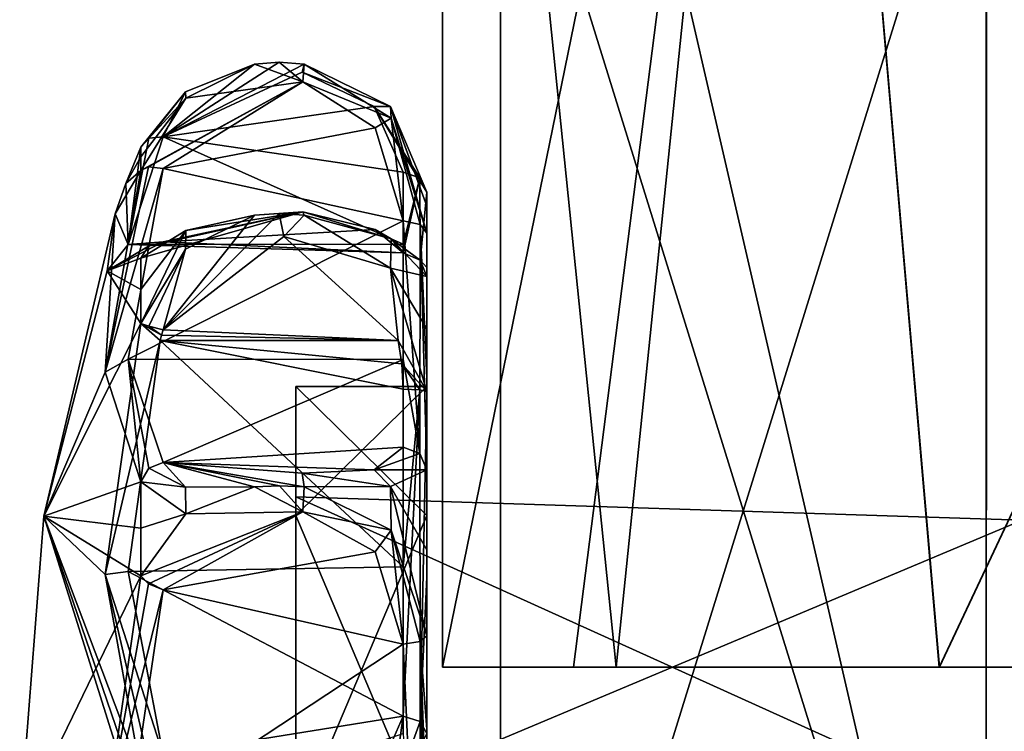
# Model space of a CAD drawing. Extents: x -226 to 210, y 0 to 1475.
# Tile 73 of 102: x -96 to -65, y 1173 to 1196. Entities that reach past the tile are written whole.
import ezdxf

# ---------------------------------------------------------------- set-up
doc = ezdxf.new("R2010")
doc.units = 0
doc.header["$LTSCALE"] = 60.382224
for name, color, linetype in [('548', 7, 'CONTINUOUS'), ('551', 7, 'CONTINUOUS'), ('552', 7, 'CONTINUOUS'), ('560', 7, 'CONTINUOUS'), ('561', 7, 'CONTINUOUS'), ('562', 7, 'CONTINUOUS'), ('563', 7, 'CONTINUOUS'), ('564', 7, 'CONTINUOUS'), ('565', 7, 'CONTINUOUS'), ('566', 7, 'CONTINUOUS'), ('567', 7, 'CONTINUOUS'), ('568', 7, 'CONTINUOUS'), ('569', 7, 'CONTINUOUS'), ('570', 7, 'CONTINUOUS'), ('571', 7, 'CONTINUOUS'), ('572', 7, 'CONTINUOUS'), ('573', 7, 'CONTINUOUS'), ('574', 7, 'CONTINUOUS'), ('575', 7, 'CONTINUOUS'), ('576', 7, 'CONTINUOUS'), ('577', 7, 'CONTINUOUS'), ('578', 7, 'CONTINUOUS'), ('579', 7, 'CONTINUOUS'), ('580', 7, 'CONTINUOUS'), ('597', 7, 'CONTINUOUS'), ('598', 7, 'CONTINUOUS'), ('599', 7, 'CONTINUOUS'), ('600', 7, 'CONTINUOUS'), ('601', 7, 'CONTINUOUS'), ('603', 7, 'CONTINUOUS'), ('604', 7, 'CONTINUOUS'), ('612', 7, 'CONTINUOUS'), ('849', 7, 'CONTINUOUS'), ('850', 7, 'CONTINUOUS'), ('851', 7, 'CONTINUOUS'), ('871', 7, 'CONTINUOUS'), ('872', 7, 'CONTINUOUS')]:
    doc.layers.add(name, color=color, linetype=linetype)

msp = doc.modelspace()

# ---------------------------------------------------------------- linework, layer by layer
at = {"layer": '548', "color": 7, "linetype": 'CONTINUOUS'}
for points in [[(-92.638, 1177.97, -279.602), (-93.771, 1170.013, -281.505), (-92.385, 1177.719, -279.259), (-92.638, 1177.97, -279.602)], [(-92.385, 1177.719, -279.259), (-93.771, 1170.013, -281.505), (-91.922, 1177.531, -279.165), (-92.385, 1177.719, -279.259)], [(-91.922, 1177.531, -279.165), (-93.771, 1170.013, -281.505), (-93.041, 1170.006, -280.963), (-91.922, 1177.531, -279.165)]]:
    msp.add_3dface(points, dxfattribs=at)
at = {"layer": '551', "color": 7, "linetype": 'CONTINUOUS'}
for points in [[(-92.638, 1191.66, -296.769), (-93.108, 1190.498, -298.336), (-92.638, 1191.351, -295.128), (-92.638, 1191.66, -296.769)], [(-92.638, 1191.351, -295.128), (-93.108, 1190.498, -298.336), (-92.638, 1190.917, -293.513), (-92.638, 1191.351, -295.128)], [(-92.638, 1190.917, -293.513), (-93.449, 1189.528, -300), (-93.771, 1184.474, -288.486), (-92.638, 1190.917, -293.513)], [(-93.108, 1190.498, -298.336), (-93.449, 1189.528, -300), (-92.638, 1190.917, -293.513), (-93.108, 1190.498, -298.336)], [(-93.449, 1189.528, -300), (-95.733, 1179.883, -300), (-93.771, 1184.474, -288.486), (-93.449, 1189.528, -300)], [(-93.771, 1184.474, -288.486), (-95.733, 1179.883, -300), (-92.638, 1180.979, -281.051), (-93.771, 1184.474, -288.486)], [(-92.638, 1180.979, -281.051), (-95.733, 1179.883, -300), (-92.638, 1179.501, -280.268), (-92.638, 1180.979, -281.051)], [(-96.5, 1170, -300), (-92.638, 1177.97, -279.602), (-95.733, 1179.883, -300), (-96.5, 1170, -300)], [(-95.733, 1179.883, -300), (-92.638, 1177.97, -279.602), (-92.638, 1179.501, -280.268), (-95.733, 1179.883, -300)], [(-93.771, 1170.013, -281.505), (-92.638, 1177.97, -279.602), (-96.5, 1170, -300), (-93.771, 1170.013, -281.505)]]:
    msp.add_3dface(points, dxfattribs=at)
at = {"layer": '552', "color": 7, "linetype": 'CONTINUOUS'}
for points in [[(-95.733, 1179.883, -300), (-93.449, 1189.528, -300), (-93.71, 1187.71, -305.984), (-95.733, 1179.883, -300)], [(-92.638, 1188.114, -312.309), (-92.638, 1187.12, -313.658), (-93.71, 1187.71, -305.984), (-92.638, 1188.114, -312.309)], [(-92.638, 1186.031, -314.92), (-95.733, 1179.883, -300), (-93.71, 1187.71, -305.984), (-92.638, 1186.031, -314.92)], [(-92.638, 1187.12, -313.658), (-92.638, 1186.031, -314.92), (-93.71, 1187.71, -305.984), (-92.638, 1187.12, -313.658)], [(-93.771, 1178.016, -316.668), (-95.733, 1179.883, -300), (-92.638, 1186.031, -314.92), (-93.771, 1178.016, -316.668)], [(-96.5, 1170, -300), (-95.733, 1179.883, -300), (-92.638, 1170, -321.9), (-96.5, 1170, -300)], [(-92.638, 1170, -321.9), (-95.733, 1179.883, -300), (-92.638, 1170.836, -321.884), (-92.638, 1170, -321.9)], [(-92.638, 1170.836, -321.884), (-95.733, 1179.883, -300), (-92.638, 1171.67, -321.836), (-92.638, 1170.836, -321.884)], [(-92.638, 1171.67, -321.836), (-95.733, 1179.883, -300), (-93.771, 1178.016, -316.668), (-92.638, 1171.67, -321.836)]]:
    msp.add_3dface(points, dxfattribs=at)
at = {"layer": '560', "color": 7, "linetype": 'CONTINUOUS'}
for points in [[(-84.262, 1173.49, -320.603), (-84.64, 1170.778, -323.348), (-85.15, 1171.455, -323.18), (-84.262, 1173.49, -320.603)], [(-83.715, 1173.323, -320.443), (-84.64, 1170.778, -323.348), (-84.262, 1173.49, -320.603), (-83.715, 1173.323, -320.443)], [(-83.5, 1172.941, -320.074), (-84.64, 1170.778, -323.348), (-83.715, 1173.323, -320.443), (-83.5, 1172.941, -320.074)]]:
    msp.add_3dface(points, dxfattribs=at)
at = {"layer": '561', "color": 7, "linetype": 'CONTINUOUS'}
for points in [[(-93.771, 1178.016, -316.668), (-92.638, 1186.031, -314.92), (-92.015, 1185.491, -315.501), (-93.771, 1178.016, -316.668)], [(-92.638, 1186.031, -314.92), (-92.374, 1185.951, -315.347), (-91.969, 1185.658, -315.502), (-92.638, 1186.031, -314.92)], [(-92.015, 1185.491, -315.501), (-92.638, 1186.031, -314.92), (-91.969, 1185.658, -315.502), (-92.015, 1185.491, -315.501)], [(-92.374, 1185.951, -315.347), (-91.922, 1185.825, -315.505), (-91.969, 1185.658, -315.502), (-92.374, 1185.951, -315.347)], [(-93.041, 1178.11, -317.225), (-93.771, 1178.016, -316.668), (-92.015, 1185.491, -315.501), (-93.041, 1178.11, -317.225)], [(-91.922, 1172.255, -322.039), (-93.771, 1178.016, -316.668), (-93.041, 1178.11, -317.225), (-91.922, 1172.255, -322.039)], [(-92.638, 1171.67, -321.836), (-93.771, 1178.016, -316.668), (-92.385, 1172.044, -322.036), (-92.638, 1171.67, -321.836)], [(-93.771, 1178.016, -316.668), (-91.922, 1172.255, -322.039), (-92.385, 1172.044, -322.036), (-93.771, 1178.016, -316.668)]]:
    msp.add_3dface(points, dxfattribs=at)
at = {"layer": '562', "color": 7, "linetype": 'CONTINUOUS'}
for points in [[(-88.07, 1188.813, -315.836), (-91.922, 1185.825, -315.505), (-88.213, 1189.545, -315.587), (-88.07, 1188.813, -315.836)], [(-88.213, 1189.545, -315.587), (-91.922, 1185.825, -315.505), (-89.003, 1189.493, -315.545), (-88.213, 1189.545, -315.587)], [(-89.003, 1189.493, -315.545), (-91.922, 1185.825, -315.505), (-91.207, 1188.402, -315.289), (-89.003, 1189.493, -315.545)], [(-87.419, 1189.493, -315.545), (-88.07, 1188.813, -315.836), (-88.213, 1189.545, -315.587), (-87.419, 1189.493, -315.545)], [(-84.661, 1187.797, -315.171), (-88.07, 1188.813, -315.836), (-87.419, 1189.493, -315.545), (-84.661, 1187.797, -315.171)], [(-84.417, 1185.491, -315.501), (-88.07, 1188.813, -315.836), (-84.661, 1187.797, -315.171), (-84.417, 1185.491, -315.501)], [(-92.374, 1185.951, -315.347), (-92.638, 1186.031, -314.92), (-91.207, 1188.402, -315.289), (-92.374, 1185.951, -315.347)], [(-91.922, 1185.825, -315.505), (-92.374, 1185.951, -315.347), (-91.207, 1188.402, -315.289), (-91.922, 1185.825, -315.505)], [(-83.5, 1183.861, -314.816), (-84.417, 1185.491, -315.501), (-84.661, 1187.797, -315.171), (-83.5, 1183.861, -314.816)], [(-84.3, 1184.745, -315.518), (-84.417, 1185.491, -315.501), (-83.5, 1183.861, -314.816), (-84.3, 1184.745, -315.518)], [(-84.262, 1183.932, -315.574), (-84.3, 1184.745, -315.518), (-83.731, 1183.912, -315.36), (-84.262, 1183.932, -315.574)], [(-83.731, 1183.912, -315.36), (-84.3, 1184.745, -315.518), (-83.5, 1183.861, -314.816), (-83.731, 1183.912, -315.36)]]:
    msp.add_3dface(points, dxfattribs=at)
at = {"layer": '563', "color": 7, "linetype": 'CONTINUOUS'}
for points in [[(-89.003, 1189.493, -315.545), (-91.207, 1188.402, -315.289), (-91.199, 1189.005, -314.545), (-89.003, 1189.493, -315.545)], [(-92.638, 1186.031, -314.92), (-92.638, 1187.12, -313.658), (-91.199, 1189.005, -314.545), (-92.638, 1186.031, -314.92)], [(-91.207, 1188.402, -315.289), (-92.638, 1186.031, -314.92), (-91.199, 1189.005, -314.545), (-91.207, 1188.402, -315.289)], [(-92.638, 1187.12, -313.658), (-92.638, 1188.114, -312.309), (-91.199, 1189.005, -314.545), (-92.638, 1187.12, -313.658)]]:
    msp.add_3dface(points, dxfattribs=at)
at = {"layer": '564', "color": 7, "linetype": 'CONTINUOUS'}
for points in [[(-91.199, 1189.005, -314.545), (-92.638, 1188.114, -312.309), (-87.467, 1189.595, -314.751), (-91.199, 1189.005, -314.545)], [(-87.467, 1189.595, -314.751), (-92.638, 1188.114, -312.309), (-92.385, 1188.503, -312.141), (-87.467, 1189.595, -314.751)], [(-91.922, 1188.637, -311.978), (-87.467, 1189.595, -314.751), (-92.385, 1188.503, -312.141), (-91.922, 1188.637, -311.978)], [(-89.003, 1189.493, -315.545), (-91.199, 1189.005, -314.545), (-87.467, 1189.595, -314.751), (-89.003, 1189.493, -315.545)], [(-88.213, 1189.545, -315.587), (-89.003, 1189.493, -315.545), (-87.467, 1189.595, -314.751), (-88.213, 1189.545, -315.587)], [(-87.419, 1189.493, -315.545), (-88.213, 1189.545, -315.587), (-87.467, 1189.595, -314.751), (-87.419, 1189.493, -315.545)], [(-84.64, 1188.74, -313.949), (-87.419, 1189.493, -315.545), (-87.467, 1189.595, -314.751), (-84.64, 1188.74, -313.949)], [(-85.15, 1189.031, -313.315), (-84.64, 1188.74, -313.949), (-87.467, 1189.595, -314.751), (-85.15, 1189.031, -313.315)], [(-84.262, 1188.284, -310.117), (-84.64, 1188.74, -313.949), (-85.15, 1189.031, -313.315), (-84.262, 1188.284, -310.117)], [(-83.5, 1187.529, -310.217), (-84.64, 1188.74, -313.949), (-83.715, 1188.055, -310.147), (-83.5, 1187.529, -310.217)], [(-83.715, 1188.055, -310.147), (-84.64, 1188.74, -313.949), (-84.262, 1188.284, -310.117), (-83.715, 1188.055, -310.147)]]:
    msp.add_3dface(points, dxfattribs=at)
at = {"layer": '565', "color": 7, "linetype": 'CONTINUOUS'}
for points in [[(-92.374, 1191.944, -297.098), (-91.922, 1191.989, -297.294), (-93.041, 1188.558, -304.242), (-92.374, 1191.944, -297.098)], [(-92.638, 1191.66, -296.769), (-92.374, 1191.944, -297.098), (-93.041, 1188.558, -304.242), (-92.638, 1191.66, -296.769)], [(-93.108, 1190.498, -298.336), (-92.638, 1191.66, -296.769), (-93.041, 1188.558, -304.242), (-93.108, 1190.498, -298.336)], [(-93.449, 1189.528, -300), (-93.108, 1190.498, -298.336), (-93.041, 1188.558, -304.242), (-93.449, 1189.528, -300)], [(-93.71, 1187.71, -305.984), (-93.449, 1189.528, -300), (-93.041, 1188.558, -304.242), (-93.71, 1187.71, -305.984)], [(-93.71, 1187.71, -305.984), (-91.922, 1188.637, -311.978), (-92.385, 1188.503, -312.141), (-93.71, 1187.71, -305.984)], [(-91.922, 1188.637, -311.978), (-93.71, 1187.71, -305.984), (-93.041, 1188.558, -304.242), (-91.922, 1188.637, -311.978)], [(-92.638, 1188.114, -312.309), (-93.71, 1187.71, -305.984), (-92.385, 1188.503, -312.141), (-92.638, 1188.114, -312.309)]]:
    msp.add_3dface(points, dxfattribs=at)
at = {"layer": '566', "color": 7, "linetype": 'CONTINUOUS'}
for points in [[(-87.419, 1194.308, -294.452), (-91.922, 1191.989, -297.294), (-88.213, 1194.373, -294.437), (-87.419, 1194.308, -294.452)], [(-88.213, 1194.373, -294.437), (-91.922, 1191.989, -297.294), (-89.003, 1194.308, -294.452), (-88.213, 1194.373, -294.437)], [(-87.482, 1194.057, -295.21), (-91.922, 1191.989, -297.294), (-87.419, 1194.308, -294.452), (-87.482, 1194.057, -295.21)], [(-89.003, 1194.308, -294.452), (-91.922, 1191.989, -297.294), (-91.207, 1193.427, -295.145), (-89.003, 1194.308, -294.452)], [(-84.661, 1192.957, -295.545), (-87.482, 1194.057, -295.21), (-87.419, 1194.308, -294.452), (-84.661, 1192.957, -295.545)], [(-85.186, 1192.959, -296.225), (-87.482, 1194.057, -295.21), (-84.661, 1192.957, -295.545), (-85.186, 1192.959, -296.225)], [(-92.374, 1191.944, -297.098), (-92.638, 1191.66, -296.769), (-91.207, 1193.427, -295.145), (-92.374, 1191.944, -297.098)], [(-91.922, 1191.989, -297.294), (-92.374, 1191.944, -297.098), (-91.207, 1193.427, -295.145), (-91.922, 1191.989, -297.294)], [(-84.262, 1190.863, -298.818), (-85.186, 1192.959, -296.225), (-83.731, 1190.683, -298.7), (-84.262, 1190.863, -298.818)], [(-83.731, 1190.683, -298.7), (-85.186, 1192.959, -296.225), (-83.5, 1190.226, -298.401), (-83.731, 1190.683, -298.7)], [(-83.5, 1190.226, -298.401), (-85.186, 1192.959, -296.225), (-84.661, 1192.957, -295.545), (-83.5, 1190.226, -298.401)]]:
    msp.add_3dface(points, dxfattribs=at)
at = {"layer": '567', "color": 7, "linetype": 'CONTINUOUS'}
for points in [[(-89.003, 1194.308, -294.452), (-91.207, 1193.427, -295.145), (-91.199, 1193.221, -294.21), (-89.003, 1194.308, -294.452)], [(-91.207, 1193.427, -295.145), (-92.638, 1191.66, -296.769), (-91.199, 1193.221, -294.21), (-91.207, 1193.427, -295.145)], [(-92.638, 1191.66, -296.769), (-92.638, 1191.351, -295.128), (-91.199, 1193.221, -294.21), (-92.638, 1191.66, -296.769)], [(-92.638, 1191.351, -295.128), (-92.638, 1190.917, -293.513), (-91.199, 1193.221, -294.21), (-92.638, 1191.351, -295.128)]]:
    msp.add_3dface(points, dxfattribs=at)
at = {"layer": '568', "color": 7, "linetype": 'CONTINUOUS'}
for points in [[(-89.003, 1194.308, -294.452), (-91.199, 1193.221, -294.21), (-87.467, 1193.75, -293.877), (-89.003, 1194.308, -294.452)], [(-88.213, 1194.373, -294.437), (-89.003, 1194.308, -294.452), (-87.467, 1193.75, -293.877), (-88.213, 1194.373, -294.437)], [(-87.419, 1194.308, -294.452), (-88.213, 1194.373, -294.437), (-87.467, 1193.75, -293.877), (-87.419, 1194.308, -294.452)], [(-84.64, 1192.59, -294.046), (-87.419, 1194.308, -294.452), (-87.467, 1193.75, -293.877), (-84.64, 1192.59, -294.046)], [(-91.199, 1193.221, -294.21), (-92.638, 1190.917, -293.513), (-87.467, 1193.75, -293.877), (-91.199, 1193.221, -294.21)], [(-87.467, 1193.75, -293.877), (-92.638, 1190.917, -293.513), (-92.385, 1191.029, -293.103), (-87.467, 1193.75, -293.877)], [(-91.922, 1190.985, -292.897), (-87.467, 1193.75, -293.877), (-92.385, 1191.029, -293.103), (-91.922, 1190.985, -292.897)], [(-85.15, 1192.275, -293.423), (-84.64, 1192.59, -294.046), (-87.467, 1193.75, -293.877), (-85.15, 1192.275, -293.423)], [(-84.262, 1189.31, -292.013), (-84.64, 1192.59, -294.046), (-85.15, 1192.275, -293.423), (-84.262, 1189.31, -292.013)], [(-83.5, 1188.917, -292.665), (-84.64, 1192.59, -294.046), (-83.715, 1189.19, -292.211), (-83.5, 1188.917, -292.665)], [(-83.715, 1189.19, -292.211), (-84.64, 1192.59, -294.046), (-84.262, 1189.31, -292.013), (-83.715, 1189.19, -292.211)]]:
    msp.add_3dface(points, dxfattribs=at)
at = {"layer": '569', "color": 7, "linetype": 'CONTINUOUS'}
for points in [[(-92.638, 1190.917, -293.513), (-93.771, 1184.474, -288.486), (-92.385, 1191.029, -293.103), (-92.638, 1190.917, -293.513)], [(-93.771, 1184.474, -288.486), (-91.922, 1190.985, -292.897), (-92.385, 1191.029, -293.103), (-93.771, 1184.474, -288.486)], [(-91.922, 1190.985, -292.897), (-93.771, 1184.474, -288.486), (-93.041, 1184.888, -288.135), (-91.922, 1190.985, -292.897)], [(-93.771, 1184.474, -288.486), (-92.638, 1180.979, -281.051), (-93.041, 1184.888, -288.135), (-93.771, 1184.474, -288.486)], [(-92.638, 1180.979, -281.051), (-92.374, 1181.412, -281.034), (-93.041, 1184.888, -288.135), (-92.638, 1180.979, -281.051)], [(-92.374, 1181.412, -281.034), (-91.922, 1181.594, -281.122), (-93.041, 1184.888, -288.135), (-92.374, 1181.412, -281.034)]]:
    msp.add_3dface(points, dxfattribs=at)
at = {"layer": '570', "color": 7, "linetype": 'CONTINUOUS'}
for points in [[(-84.262, 1182.084, -282.951), (-85.186, 1181.363, -279.697), (-83.731, 1181.879, -283.019), (-84.262, 1182.084, -282.951)], [(-83.731, 1181.879, -283.019), (-85.186, 1181.363, -279.697), (-83.5, 1181.36, -283.19), (-83.731, 1181.879, -283.019)], [(-92.374, 1181.412, -281.034), (-92.638, 1180.979, -281.051), (-91.207, 1180.811, -278.657), (-92.374, 1181.412, -281.034)], [(-91.922, 1181.594, -281.122), (-92.374, 1181.412, -281.034), (-91.207, 1180.811, -278.657), (-91.922, 1181.594, -281.122)], [(-87.419, 1180.818, -277.536), (-91.922, 1181.594, -281.122), (-88.208, 1180.847, -277.476), (-87.419, 1180.818, -277.536)], [(-91.922, 1181.594, -281.122), (-87.419, 1180.818, -277.536), (-87.482, 1181.254, -278.205), (-91.922, 1181.594, -281.122)], [(-88.208, 1180.847, -277.476), (-91.922, 1181.594, -281.122), (-89.003, 1180.818, -277.536), (-88.208, 1180.847, -277.476)], [(-89.003, 1180.818, -277.536), (-91.922, 1181.594, -281.122), (-91.207, 1180.811, -278.657), (-89.003, 1180.818, -277.536)], [(-85.186, 1181.363, -279.697), (-87.482, 1181.254, -278.205), (-84.661, 1180.83, -279.274), (-85.186, 1181.363, -279.697)], [(-87.482, 1181.254, -278.205), (-87.419, 1180.818, -277.536), (-84.661, 1180.83, -279.274), (-87.482, 1181.254, -278.205)], [(-83.5, 1181.36, -283.19), (-85.186, 1181.363, -279.697), (-84.661, 1180.83, -279.274), (-83.5, 1181.36, -283.19)]]:
    msp.add_3dface(points, dxfattribs=at)
at = {"layer": '571', "color": 7, "linetype": 'CONTINUOUS'}
for points in [[(-87.467, 1180.021, -277.614), (-89.003, 1180.818, -277.536), (-91.199, 1179.952, -278.235), (-87.467, 1180.021, -277.614)], [(-88.208, 1180.847, -277.476), (-89.003, 1180.818, -277.536), (-87.467, 1180.021, -277.614), (-88.208, 1180.847, -277.476)], [(-87.419, 1180.818, -277.536), (-88.208, 1180.847, -277.476), (-87.467, 1180.021, -277.614), (-87.419, 1180.818, -277.536)], [(-87.419, 1180.818, -277.536), (-87.467, 1180.021, -277.614), (-84.64, 1179.429, -278.626), (-87.419, 1180.818, -277.536)], [(-92.638, 1177.97, -279.602), (-92.385, 1177.719, -279.259), (-87.467, 1180.021, -277.614), (-92.638, 1177.97, -279.602)], [(-92.638, 1177.97, -279.602), (-87.467, 1180.021, -277.614), (-91.199, 1179.952, -278.235), (-92.638, 1177.97, -279.602)], [(-92.385, 1177.719, -279.259), (-91.922, 1177.531, -279.165), (-87.467, 1180.021, -277.614), (-92.385, 1177.719, -279.259)], [(-87.467, 1180.021, -277.614), (-85.15, 1178.746, -278.484), (-84.64, 1179.429, -278.626), (-87.467, 1180.021, -277.614)], [(-85.15, 1178.746, -278.484), (-84.262, 1175.795, -279.923), (-84.64, 1179.429, -278.626), (-85.15, 1178.746, -278.484)], [(-83.715, 1175.875, -280.14), (-83.5, 1176.06, -280.637), (-84.64, 1179.429, -278.626), (-83.715, 1175.875, -280.14)], [(-84.262, 1175.795, -279.923), (-83.715, 1175.875, -280.14), (-84.64, 1179.429, -278.626), (-84.262, 1175.795, -279.923)]]:
    msp.add_3dface(points, dxfattribs=at)
at = {"layer": '572', "color": 7, "linetype": 'CONTINUOUS'}
for points in [[(-83.5, 1181.36, -283.19), (-84.661, 1180.83, -279.274), (-83.5, 1178.803, -281.721), (-83.5, 1181.36, -283.19)], [(-84.661, 1180.83, -279.274), (-87.419, 1180.818, -277.536), (-84.64, 1179.429, -278.626), (-84.661, 1180.83, -279.274)], [(-83.5, 1176.06, -280.637), (-84.661, 1180.83, -279.274), (-84.64, 1179.429, -278.626), (-83.5, 1176.06, -280.637)], [(-84.661, 1180.83, -279.274), (-83.5, 1176.06, -280.637), (-83.5, 1178.803, -281.721), (-84.661, 1180.83, -279.274)]]:
    msp.add_3dface(points, dxfattribs=at)
at = {"layer": '573', "color": 7, "linetype": 'CONTINUOUS'}
for points in [[(-83.5, 1188.917, -292.665), (-83.5, 1190.226, -298.401), (-83.5, 1189.78, -295.485), (-83.5, 1188.917, -292.665)], [(-83.5, 1190.226, -298.401), (-83.5, 1188.917, -292.665), (-83.5, 1187.817, -304.067), (-83.5, 1190.226, -298.401)], [(-83.5, 1187.817, -304.067), (-83.5, 1188.917, -292.665), (-83.5, 1184.288, -288.606), (-83.5, 1187.817, -304.067)], [(-83.5, 1187.529, -310.217), (-83.5, 1187.817, -304.067), (-83.5, 1184.288, -288.606), (-83.5, 1187.529, -310.217)], [(-83.5, 1185.862, -312.65), (-83.5, 1187.529, -310.217), (-83.5, 1184.288, -288.606), (-83.5, 1185.862, -312.65)], [(-83.5, 1183.861, -314.816), (-83.5, 1185.862, -312.65), (-83.5, 1184.015, -299.985), (-83.5, 1183.861, -314.816)], [(-83.5, 1185.862, -312.65), (-83.5, 1184.288, -288.606), (-83.5, 1184.015, -299.985), (-83.5, 1185.862, -312.65)], [(-83.5, 1184.288, -288.606), (-83.5, 1181.36, -283.19), (-83.5, 1184.015, -299.985), (-83.5, 1184.288, -288.606)], [(-83.5, 1179.904, -309.916), (-83.5, 1183.861, -314.816), (-83.5, 1184.015, -299.985), (-83.5, 1179.904, -309.916)], [(-83.5, 1181.36, -283.19), (-83.5, 1178.803, -281.721), (-83.5, 1184.015, -299.985), (-83.5, 1181.36, -283.19)], [(-83.5, 1178.803, -281.721), (-83.5, 1176.06, -280.637), (-83.5, 1184.015, -299.985), (-83.5, 1178.803, -281.721)], [(-83.5, 1176.06, -280.637), (-83.5, 1173.078, -281.451), (-83.5, 1184.015, -299.985), (-83.5, 1176.06, -280.637)], [(-83.5, 1173.078, -281.451), (-83.5, 1170, -281.725), (-83.5, 1184.015, -299.985), (-83.5, 1173.078, -281.451)], [(-83.5, 1184.015, -299.985), (-83.5, 1170, -281.725), (-83.5, 1170, -285.985), (-83.5, 1184.015, -299.985)], [(-83.5, 1177.929, -316.465), (-83.5, 1183.861, -314.816), (-83.5, 1179.904, -309.916), (-83.5, 1177.929, -316.465)], [(-83.5, 1170, -314.015), (-83.5, 1177.929, -316.465), (-83.5, 1179.904, -309.916), (-83.5, 1170, -314.015)], [(-83.5, 1172.941, -320.074), (-83.5, 1177.929, -316.465), (-83.5, 1170, -314.015), (-83.5, 1172.941, -320.074)]]:
    msp.add_3dface(points, dxfattribs=at)
at = {"layer": '574', "color": 7, "linetype": 'CONTINUOUS'}
for points in [[(-84.661, 1192.957, -295.545), (-87.419, 1194.308, -294.452), (-84.64, 1192.59, -294.046), (-84.661, 1192.957, -295.545)], [(-83.5, 1190.226, -298.401), (-84.661, 1192.957, -295.545), (-83.5, 1189.78, -295.485), (-83.5, 1190.226, -298.401)], [(-84.661, 1192.957, -295.545), (-84.64, 1192.59, -294.046), (-83.5, 1188.917, -292.665), (-84.661, 1192.957, -295.545)], [(-84.661, 1192.957, -295.545), (-83.5, 1188.917, -292.665), (-83.5, 1189.78, -295.485), (-84.661, 1192.957, -295.545)]]:
    msp.add_3dface(points, dxfattribs=at)
at = {"layer": '575', "color": 7, "linetype": 'CONTINUOUS'}
for points in [[(-84.262, 1190.863, -298.818), (-83.731, 1190.683, -298.7), (-84.262, 1188.56, -304.236), (-84.262, 1190.863, -298.818)], [(-83.715, 1188.055, -310.147), (-84.262, 1188.284, -310.117), (-83.731, 1190.683, -298.7), (-83.715, 1188.055, -310.147)], [(-83.731, 1190.683, -298.7), (-84.262, 1188.284, -310.117), (-84.262, 1188.56, -304.236), (-83.731, 1190.683, -298.7)], [(-83.715, 1188.055, -310.147), (-83.731, 1190.683, -298.7), (-83.5, 1190.226, -298.401), (-83.715, 1188.055, -310.147)], [(-83.715, 1188.055, -310.147), (-83.5, 1190.226, -298.401), (-83.5, 1187.817, -304.067), (-83.715, 1188.055, -310.147)], [(-83.5, 1187.529, -310.217), (-83.715, 1188.055, -310.147), (-83.5, 1187.817, -304.067), (-83.5, 1187.529, -310.217)]]:
    msp.add_3dface(points, dxfattribs=at)
at = {"layer": '576', "color": 7, "linetype": 'CONTINUOUS'}
for points in [[(-91.922, 1191.989, -297.294), (-87.482, 1194.057, -295.21), (-85.186, 1192.959, -296.225), (-91.922, 1191.989, -297.294)], [(-91.922, 1191.989, -297.294), (-85.186, 1192.959, -296.225), (-84.262, 1190.863, -298.818), (-91.922, 1191.989, -297.294)], [(-93.041, 1188.558, -304.242), (-91.922, 1191.989, -297.294), (-84.262, 1188.56, -304.236), (-93.041, 1188.558, -304.242)], [(-91.922, 1191.989, -297.294), (-84.262, 1190.863, -298.818), (-84.262, 1188.56, -304.236), (-91.922, 1191.989, -297.294)], [(-85.15, 1189.031, -313.315), (-87.467, 1189.595, -314.751), (-91.922, 1188.637, -311.978), (-85.15, 1189.031, -313.315)], [(-84.262, 1188.284, -310.117), (-85.15, 1189.031, -313.315), (-91.922, 1188.637, -311.978), (-84.262, 1188.284, -310.117)], [(-84.262, 1188.284, -310.117), (-91.922, 1188.637, -311.978), (-93.041, 1188.558, -304.242), (-84.262, 1188.284, -310.117)], [(-84.262, 1188.284, -310.117), (-93.041, 1188.558, -304.242), (-84.262, 1188.56, -304.236), (-84.262, 1188.284, -310.117)]]:
    msp.add_3dface(points, dxfattribs=at)
at = {"layer": '577', "color": 7, "linetype": 'CONTINUOUS'}
for points in [[(-84.661, 1187.797, -315.171), (-87.419, 1189.493, -315.545), (-84.64, 1188.74, -313.949), (-84.661, 1187.797, -315.171)], [(-84.661, 1187.797, -315.171), (-84.64, 1188.74, -313.949), (-83.5, 1187.529, -310.217), (-84.661, 1187.797, -315.171)], [(-83.5, 1183.861, -314.816), (-84.661, 1187.797, -315.171), (-83.5, 1185.862, -312.65), (-83.5, 1183.861, -314.816)], [(-84.661, 1187.797, -315.171), (-83.5, 1187.529, -310.217), (-83.5, 1185.862, -312.65), (-84.661, 1187.797, -315.171)]]:
    msp.add_3dface(points, dxfattribs=at)
at = {"layer": '578', "color": 7, "linetype": 'CONTINUOUS'}
for points in [[(-84.262, 1183.932, -315.574), (-83.731, 1183.912, -315.36), (-84.262, 1178.26, -317.152), (-84.262, 1183.932, -315.574)], [(-83.715, 1173.323, -320.443), (-84.262, 1173.49, -320.603), (-83.731, 1183.912, -315.36), (-83.715, 1173.323, -320.443)], [(-83.731, 1183.912, -315.36), (-84.262, 1173.49, -320.603), (-84.262, 1178.26, -317.152), (-83.731, 1183.912, -315.36)], [(-83.715, 1173.323, -320.443), (-83.731, 1183.912, -315.36), (-83.5, 1183.861, -314.816), (-83.715, 1173.323, -320.443)], [(-83.715, 1173.323, -320.443), (-83.5, 1183.861, -314.816), (-83.5, 1177.929, -316.465), (-83.715, 1173.323, -320.443)], [(-83.5, 1172.941, -320.074), (-83.715, 1173.323, -320.443), (-83.5, 1177.929, -316.465), (-83.5, 1172.941, -320.074)]]:
    msp.add_3dface(points, dxfattribs=at)
at = {"layer": '579', "color": 7, "linetype": 'CONTINUOUS'}
for points in [[(-93.041, 1178.11, -317.225), (-92.015, 1185.491, -315.501), (-84.262, 1178.26, -317.152), (-93.041, 1178.11, -317.225)], [(-92.015, 1185.491, -315.501), (-84.417, 1185.491, -315.501), (-84.3, 1184.745, -315.518), (-92.015, 1185.491, -315.501)], [(-92.015, 1185.491, -315.501), (-84.3, 1184.745, -315.518), (-84.262, 1183.932, -315.574), (-92.015, 1185.491, -315.501)], [(-92.015, 1185.491, -315.501), (-84.262, 1183.932, -315.574), (-84.262, 1178.26, -317.152), (-92.015, 1185.491, -315.501)], [(-84.262, 1173.49, -320.603), (-93.041, 1178.11, -317.225), (-84.262, 1178.26, -317.152), (-84.262, 1173.49, -320.603)], [(-84.262, 1173.49, -320.603), (-91.922, 1172.255, -322.039), (-93.041, 1178.11, -317.225), (-84.262, 1173.49, -320.603)], [(-84.262, 1173.49, -320.603), (-85.15, 1171.455, -323.18), (-91.922, 1172.255, -322.039), (-84.262, 1173.49, -320.603)]]:
    msp.add_3dface(points, dxfattribs=at)
at = {"layer": '580', "color": 7, "linetype": 'CONTINUOUS'}
for points in [[(-91.922, 1185.825, -315.505), (-88.07, 1188.813, -315.836), (-84.417, 1185.491, -315.501), (-91.922, 1185.825, -315.505)], [(-91.969, 1185.658, -315.502), (-91.922, 1185.825, -315.505), (-84.417, 1185.491, -315.501), (-91.969, 1185.658, -315.502)], [(-92.015, 1185.491, -315.501), (-91.969, 1185.658, -315.502), (-84.417, 1185.491, -315.501), (-92.015, 1185.491, -315.501)]]:
    msp.add_3dface(points, dxfattribs=at)
at = {"layer": '597', "color": 7, "linetype": 'CONTINUOUS'}
for points in [[(-83.5, 1176.06, -280.637), (-83.715, 1175.875, -280.14), (-83.5, 1173.078, -281.451), (-83.5, 1176.06, -280.637)], [(-83.731, 1164.13, -280.125), (-83.715, 1175.875, -280.14), (-84.262, 1175.795, -279.923), (-83.731, 1164.13, -280.125)], [(-83.731, 1164.13, -280.125), (-84.262, 1175.795, -279.923), (-84.262, 1172.944, -280.701), (-83.731, 1164.13, -280.125)], [(-83.731, 1164.13, -280.125), (-83.5, 1163.94, -280.637), (-83.715, 1175.875, -280.14), (-83.731, 1164.13, -280.125)], [(-83.715, 1175.875, -280.14), (-83.5, 1163.94, -280.637), (-83.5, 1166.922, -281.451), (-83.715, 1175.875, -280.14)], [(-83.715, 1175.875, -280.14), (-83.5, 1166.922, -281.451), (-83.5, 1170, -281.725), (-83.715, 1175.875, -280.14)], [(-83.715, 1175.875, -280.14), (-83.5, 1170, -281.725), (-83.5, 1173.078, -281.451), (-83.715, 1175.875, -280.14)]]:
    msp.add_3dface(points, dxfattribs=at)
at = {"layer": '598', "color": 7, "linetype": 'CONTINUOUS'}
for points in [[(-91.922, 1177.531, -279.165), (-85.15, 1178.746, -278.484), (-87.467, 1180.021, -277.614), (-91.922, 1177.531, -279.165)], [(-91.922, 1177.531, -279.165), (-84.262, 1175.795, -279.923), (-85.15, 1178.746, -278.484), (-91.922, 1177.531, -279.165)], [(-91.922, 1177.531, -279.165), (-93.041, 1170.006, -280.963), (-84.262, 1175.795, -279.923), (-91.922, 1177.531, -279.165)], [(-84.262, 1175.795, -279.923), (-93.041, 1170.006, -280.963), (-84.262, 1172.944, -280.701), (-84.262, 1175.795, -279.923)]]:
    msp.add_3dface(points, dxfattribs=at)
at = {"layer": '599', "color": 7, "linetype": 'CONTINUOUS'}
for points in [[(-83.715, 1189.19, -292.211), (-84.262, 1189.31, -292.013), (-83.731, 1181.879, -283.019), (-83.715, 1189.19, -292.211)], [(-83.731, 1181.879, -283.019), (-84.262, 1189.31, -292.013), (-84.262, 1184.884, -288.131), (-83.731, 1181.879, -283.019)], [(-83.715, 1189.19, -292.211), (-83.731, 1181.879, -283.019), (-83.5, 1181.36, -283.19), (-83.715, 1189.19, -292.211)], [(-83.5, 1188.917, -292.665), (-83.715, 1189.19, -292.211), (-83.5, 1184.288, -288.606), (-83.5, 1188.917, -292.665)], [(-83.715, 1189.19, -292.211), (-83.5, 1181.36, -283.19), (-83.5, 1184.288, -288.606), (-83.715, 1189.19, -292.211)], [(-84.262, 1182.084, -282.951), (-83.731, 1181.879, -283.019), (-84.262, 1184.884, -288.131), (-84.262, 1182.084, -282.951)]]:
    msp.add_3dface(points, dxfattribs=at)
at = {"layer": '600', "color": 7, "linetype": 'CONTINUOUS'}
for points in [[(-85.15, 1192.275, -293.423), (-87.467, 1193.75, -293.877), (-91.922, 1190.985, -292.897), (-85.15, 1192.275, -293.423)], [(-84.262, 1189.31, -292.013), (-85.15, 1192.275, -293.423), (-91.922, 1190.985, -292.897), (-84.262, 1189.31, -292.013)], [(-84.262, 1189.31, -292.013), (-91.922, 1190.985, -292.897), (-93.041, 1184.888, -288.135), (-84.262, 1189.31, -292.013)], [(-84.262, 1189.31, -292.013), (-93.041, 1184.888, -288.135), (-84.262, 1184.884, -288.131), (-84.262, 1189.31, -292.013)], [(-93.041, 1184.888, -288.135), (-91.922, 1181.594, -281.122), (-84.262, 1184.884, -288.131), (-93.041, 1184.888, -288.135)], [(-91.922, 1181.594, -281.122), (-84.262, 1182.084, -282.951), (-84.262, 1184.884, -288.131), (-91.922, 1181.594, -281.122)], [(-91.922, 1181.594, -281.122), (-85.186, 1181.363, -279.697), (-84.262, 1182.084, -282.951), (-91.922, 1181.594, -281.122)], [(-91.922, 1181.594, -281.122), (-87.482, 1181.254, -278.205), (-85.186, 1181.363, -279.697), (-91.922, 1181.594, -281.122)]]:
    msp.add_3dface(points, dxfattribs=at)
at = {"layer": '601', "color": 7, "linetype": 'CONTINUOUS'}
for points in [[(-83.5, 1179.904, -309.916), (-83.5, 1184.015, -299.985), (-87.689, 1184.015, -300.015), (-83.5, 1179.904, -309.916)], [(-87.689, 1170, -314.015), (-83.5, 1179.904, -309.916), (-87.689, 1184.015, -300.015), (-87.689, 1170, -314.015)], [(-83.5, 1184.015, -299.985), (-83.5, 1170, -285.985), (-87.689, 1179.904, -290.084), (-83.5, 1184.015, -299.985)], [(-87.689, 1184.015, -300.015), (-83.5, 1184.015, -299.985), (-87.689, 1179.904, -290.084), (-87.689, 1184.015, -300.015)], [(-83.5, 1170, -314.015), (-83.5, 1179.904, -309.916), (-87.689, 1170, -314.015), (-83.5, 1170, -314.015)], [(-87.689, 1179.904, -290.084), (-83.5, 1170, -285.985), (-87.689, 1170, -285.985), (-87.689, 1179.904, -290.084)]]:
    msp.add_3dface(points, dxfattribs=at)
at = {"layer": '603', "color": 7, "linetype": 'CONTINUOUS'}
for points in [[(-87.689, 1170, -314.015), (-87.689, 1184.015, -300.015), (-87.689, 1170, -310.5), (-87.689, 1170, -314.015)], [(-87.689, 1184.015, -300.015), (-87.689, 1179.904, -290.084), (-87.689, 1180.5, -299.998), (-87.689, 1184.015, -300.015)], [(-87.689, 1170, -310.5), (-87.689, 1184.015, -300.015), (-87.689, 1180.5, -299.998), (-87.689, 1170, -310.5)], [(-87.689, 1180.5, -299.998), (-87.689, 1179.904, -290.084), (-87.689, 1170, -289.5), (-87.689, 1180.5, -299.998)], [(-87.689, 1179.904, -290.084), (-87.689, 1170, -285.985), (-87.689, 1170, -289.5), (-87.689, 1179.904, -290.084)]]:
    msp.add_3dface(points, dxfattribs=at)
at = {"layer": '604', "color": 7, "linetype": 'CONTINUOUS'}
for points in [[(-87.689, 1170, -310.5), (-87.689, 1180.5, -299.998), (-64.5, 1170, -309.75), (-87.689, 1170, -310.5)], [(-87.689, 1180.5, -299.998), (-87.689, 1170, -289.5), (-64.5, 1179.75, -300), (-87.689, 1180.5, -299.998)], [(-64.5, 1170, -309.75), (-87.689, 1180.5, -299.998), (-64.5, 1179.75, -300), (-64.5, 1170, -309.75)], [(-87.689, 1170, -289.5), (-64.5, 1170, -290.25), (-64.5, 1179.75, -300), (-87.689, 1170, -289.5)]]:
    msp.add_3dface(points, dxfattribs=at)
at = {"layer": '612', "color": 7, "linetype": 'CONTINUOUS'}
for points in [[(-92.638, 1180.979, -281.051), (-92.638, 1179.501, -280.268), (-91.199, 1179.952, -278.235), (-92.638, 1180.979, -281.051)], [(-91.207, 1180.811, -278.657), (-92.638, 1180.979, -281.051), (-91.199, 1179.952, -278.235), (-91.207, 1180.811, -278.657)], [(-89.003, 1180.818, -277.536), (-91.207, 1180.811, -278.657), (-91.199, 1179.952, -278.235), (-89.003, 1180.818, -277.536)], [(-92.638, 1179.501, -280.268), (-92.638, 1177.97, -279.602), (-91.199, 1179.952, -278.235), (-92.638, 1179.501, -280.268)]]:
    msp.add_3dface(points, dxfattribs=at)
at = {"layer": '849', "color": 7, "linetype": 'CONTINUOUS'}
for points in [[(-83, 1229.522), (-71.88, 1229.522, -41.5), (-83, 1175.063), (-83, 1229.522)], [(-83, 1175.063), (-71.88, 1229.522, -41.5), (-78.825, 1175.063, -25.994), (-83, 1175.063)], [(-78.825, 1175.063, -25.994), (-71.88, 1229.522, -41.5), (-67.14, 1175.063, -48.797), (-78.825, 1175.063, -25.994)], [(-71.88, 1229.522, -41.5), (-41.5, 1229.522, -71.88), (-67.14, 1175.063, -48.797), (-71.88, 1229.522, -41.5)], [(-67.14, 1175.063, -48.797), (-41.5, 1229.522, -71.88), (-25.637, 1175.063, -78.941), (-67.14, 1175.063, -48.797)]]:
    msp.add_3dface(points, dxfattribs=at)
at = {"layer": '850', "color": 7, "linetype": 'CONTINUOUS'}
for points in [[(-83, 1229.522), (-83, 1175.063), (-77.456, 1175.063, 29.824), (-83, 1229.522)], [(-71.88, 1229.522, 41.5), (-83, 1229.522), (-77.456, 1175.063, 29.824), (-71.88, 1229.522, 41.5)], [(-67.146, 1175.063, 48.79), (-71.88, 1229.522, 41.5), (-77.456, 1175.063, 29.824), (-67.146, 1175.063, 48.79)], [(-41.5, 1229.522, 71.88), (-71.88, 1229.522, 41.5), (-67.146, 1175.063, 48.79), (-41.5, 1229.522, 71.88)], [(-25.646, 1175.063, 78.939), (-41.5, 1229.522, 71.88), (-67.146, 1175.063, 48.79), (-25.646, 1175.063, 78.939)]]:
    msp.add_3dface(points, dxfattribs=at)
at = {"layer": '851', "color": 7, "linetype": 'CONTINUOUS'}
for points in [[(-83, 1175.063), (-78.825, 1175.063, -25.994), (-77.456, 1175.063, 29.824), (-83, 1175.063)], [(-78.825, 1175.063, -25.994), (-67.14, 1175.063, -48.797), (-27.662, 1175.063, -25.972), (-78.825, 1175.063, -25.994)], [(-77.456, 1175.063, 29.824), (-78.825, 1175.063, -25.994), (-27.662, 1175.063, -25.972), (-77.456, 1175.063, 29.824)], [(-67.146, 1175.063, 48.79), (-77.456, 1175.063, 29.824), (-23.329, 1175.063, 28.541), (-67.146, 1175.063, 48.79)], [(-23.329, 1175.063, 28.541), (-77.456, 1175.063, 29.824), (-27.662, 1175.063, -25.972), (-23.329, 1175.063, 28.541)], [(-25.646, 1175.063, 78.939), (-67.146, 1175.063, 48.79), (-23.329, 1175.063, 28.541), (-25.646, 1175.063, 78.939)], [(-67.14, 1175.063, -48.797), (-25.637, 1175.063, -78.941), (-27.662, 1175.063, -25.972), (-67.14, 1175.063, -48.797)]]:
    msp.add_3dface(points, dxfattribs=at)
at = {"layer": '871', "color": 7, "linetype": 'CONTINUOUS'}
for points in [[(-81.15, 1155.063), (-65.652, 1155.063, 47.699), (-81.15, 1205.063), (-81.15, 1155.063)], [(-81.15, 1205.063), (-65.652, 1155.063, 47.699), (-77.176, 1205.063, 25.085), (-81.15, 1205.063)], [(-77.176, 1205.063, 25.085), (-65.652, 1155.063, 47.699), (-65.644, 1205.063, 47.71), (-77.176, 1205.063, 25.085)], [(-65.652, 1155.063, 47.699), (-25.077, 1155.063, 77.178), (-65.644, 1205.063, 47.71), (-65.652, 1155.063, 47.699)], [(-65.644, 1205.063, 47.71), (-25.077, 1155.063, 77.178), (-26.998, 1205.063, 76.527), (-65.644, 1205.063, 47.71)]]:
    msp.add_3dface(points, dxfattribs=at)
at = {"layer": '872', "color": 7, "linetype": 'CONTINUOUS'}
for points in [[(-65.652, 1155.063, -47.699), (-81.15, 1155.063), (-65.648, 1205.063, -47.704), (-65.652, 1155.063, -47.699)], [(-81.15, 1155.063), (-81.15, 1205.063), (-65.648, 1205.063, -47.704), (-81.15, 1155.063)], [(-25.077, 1155.063, -77.178), (-65.652, 1155.063, -47.699), (-27, 1205.063, -76.527), (-25.077, 1155.063, -77.178)], [(-27, 1205.063, -76.527), (-65.652, 1155.063, -47.699), (-65.648, 1205.063, -47.704), (-27, 1205.063, -76.527)]]:
    msp.add_3dface(points, dxfattribs=at)

doc.saveas('drawing.dxf')
